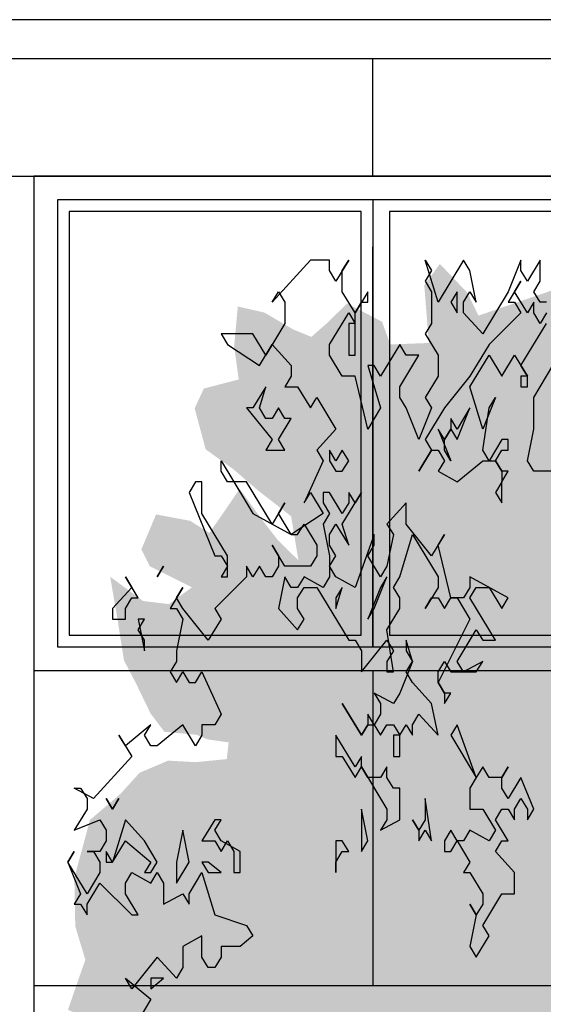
# Model space of a CAD drawing. Extents: x 2 to 315, y 0 to 17.
# Tile 23 of 69: x 95.46 to 97.68, y 7.86 to 12.04. Entities that reach past the tile are written whole.
import ezdxf

# ---------------------------------------------------------------- set-up
doc = ezdxf.new("R2010")
doc.units = 0
doc.header["$MEASUREMENT"] = 0
for name, color, linetype in [('Ost_Ansicht_5_P_ZE_SYMBOL', 7, 'Continuous'), ('Ost_Ansicht_5_R_NT_FENSTER', 7, 'Continuous'), ('Ost_Ansicht_5_R_NT_STAHL', 7, 'Continuous'), ('Ost_Ansicht_5_R_TR_HIDDEN', 7, 'Continuous')]:
    doc.layers.add(name, color=color, linetype=linetype)

msp = doc.modelspace()

# ---------------------------------------------------------------- hatches: boundary and pattern name
at = {"layer": 'Ost_Ansicht_5_P_ZE_SYMBOL', "linetype": 'Continuous', "lineweight": 18, "ltscale": 1000}
h = msp.add_hatch(color=255, dxfattribs=at)
h.paths.add_polyline_path([(98.6612, 8.1934), (98.7821, 8.2127), (98.8913, 8.3032), (99.0083, 8.3419), (99.1527, 8.3807), (99.2229, 8.4517), (99.2853, 8.4129), (99.3204, 8.2231), (99.336, 8.0875), (99.2424, 7.9712), (99.2853, 7.9066), (99.4062, 7.9066), (99.3633, 7.8033), (99.3009, 7.7517), (99.3087, 7.6483), (99.3243, 7.5708), (99.3165, 7.5127), (99.2814, 7.39), (99.3009, 7.2479), (99.2658, 7.1123), (99.297, 6.938), (99.1566, 6.8153), (99.0707, 6.7765), (98.9147, 6.7894), (98.7587, 6.6926), (98.786, 6.5608), (98.7548, 6.225), (98.6768, 6.2573), (98.5559, 6.0765), (98.4974, 5.9925), (98.3687, 5.9667), (98.24, 5.915), (98.1308, 5.7084), (98.006, 5.7342), (97.9592, 5.8053), (97.811, 5.4927), (97.7291, 5.1763), (97.655, 4.8598), (97.6277, 4.6274), (97.6433, 4.3806), (97.5263, 4.4336), (97.4366, 4.3806), (97.3305, 4.3806), (97.3149, 4.6274), (97.2447, 4.9567), (97.194, 5.144), (97.1433, 5.37), (97.116, 5.5315), (97.077, 5.6994), (97.0224, 5.7962), (96.96, 5.9189), (96.8898, 6.0222), (96.7922, 6.0416), (96.7298, 6.0352), (96.7337, 6.1062), (96.6908, 6.1385), (96.5582, 6.0804), (96.5153, 6.0222), (96.449, 6.0739), (96.4256, 6.1256), (96.3944, 6.0675), (96.3983, 5.9189), (96.3359, 6.0997), (96.2735, 6.2095), (96.2384, 6.0352), (96.2033, 5.9577), (96.1175, 5.99), (96.1214, 6.1579), (96.0395, 6.1772), (95.9771, 6.1837), (95.9732, 6.3645), (95.8952, 6.371), (95.8328, 6.3645), (95.7899, 6.4808), (95.8445, 6.5647), (95.7782, 6.6164), (95.7275, 6.6551), (95.8367, 6.8295), (95.8835, 6.907), (95.7743, 6.8941), (95.6885, 6.9832), (95.7821, 7.0994), (95.8523, 7.1446), (95.8211, 7.2479), (95.7041, 7.2027), (95.6318, 7.2027), (95.6573, 7.4029), (95.6846, 7.4998), (95.7938, 7.4611), (95.8172, 7.474), (95.8055, 7.616), (95.8367, 7.7646), (95.6651, 7.8356), (95.7119, 7.9712), (95.7392, 8.0487), (95.6963, 8.1908), (95.6924, 8.3974), (95.7587, 8.6428), (95.8874, 8.7526), (95.9693, 8.843), (96.0902, 8.8947), (96.2072, 8.8882), (96.3398, 8.9012), (96.3476, 8.9722), (96.2579, 8.9851), (96.2111, 9.0045), (96.0746, 9.0174), (96.0161, 9.0949), (95.9537, 9.224), (95.903, 9.3209), (95.8757, 9.4953), (95.8445, 9.6761), (95.9849, 9.5728), (96.0941, 9.5599), (96.1916, 9.6309), (96.0122, 9.7213), (95.9771, 9.7923), (96.0395, 9.9409), (96.1838, 9.9137), (96.2657, 9.8621), (96.3242, 9.946), (96.3944, 10.0494), (96.488, 9.9202), (96.5582, 9.8298), (96.644, 9.7458), (96.6128, 9.9331), (96.4724, 10.0429), (96.3671, 10.1333), (96.2501, 10.2173), (96.2033, 10.3916), (96.2423, 10.4756), (96.3905, 10.5143), (96.371, 10.6564), (96.3866, 10.8243), (96.4997, 10.7985), (96.6206, 10.7274), (96.6986, 10.6951), (96.7649, 10.7533), (96.8507, 10.8372), (96.999, 10.7597), (97.0341, 10.6629), (97.1979, 10.6693), (97.1784, 10.9147), (97.2447, 11.0051), (97.3617, 10.8824), (97.4085, 10.7856), (97.7283, 10.8953), (97.7985, 11.0632), (97.9046, 11.2441), (98.0255, 11.2182), (98.1152, 11.3358), (98.2712, 11.1989), (98.2205, 11.1472), (98.1308, 11.0955), (98.123, 10.947), (98.2283, 10.876), (98.3609, 10.9341), (98.4194, 11.0051), (98.5169, 10.9405), (98.4974, 10.7856), (98.4311, 10.6693), (98.5442, 10.5724), (98.7509, 10.5143), (98.7275, 10.3335), (98.708, 10.2302), (98.7392, 10.1204), (98.7236, 9.9241), (98.6456, 9.8272), (98.7314, 9.6787), (98.8445, 9.6593), (98.9303, 9.7239), (99.0473, 9.6399), (99.0005, 9.5301), (99.0278, 9.401), (99.0512, 9.2331), (99.0161, 9.0781), (99.0434, 9.0071), (99.1566, 9.0781), (99.2463, 8.9683), (99.1878, 8.865), (99.1761, 8.7681), (99.1683, 8.5938), (99.1176, 8.5034), (99.0668, 8.6002), (98.9654, 8.6583), (98.8016, 8.5486), (98.7587, 8.4129), (98.6534, 8.3419)], flags=0)
h.paths.add_polyline_path([(97.3391, 5.99), (97.3859, 5.9577), (97.3703, 5.6219), (97.3664, 5.3442), (97.3235, 5.5637), (97.265, 5.7575), (97.2103, 6.0158), (97.2298, 6.0545)], flags=0)
h.paths.add_polyline_path([(97.4834, 5.7446), (97.5458, 5.9835), (97.6277, 6.1256), (97.6589, 6.0739), (97.6862, 5.9641), (97.694, 5.7123), (97.694, 5.4733), (97.6355, 5.2021), (97.5809, 4.9696), (97.5107, 4.6532), (97.4834, 4.989), (97.4639, 5.4862)], flags=0)
h.paths.add_polyline_path([(98.9576, 7.2841), (99.0902, 7.4326), (99.1371, 7.5424), (98.8874, 7.5231), (98.8328, 7.4133)], flags=0)
h.paths.add_polyline_path([(98.7353, 9.3687), (98.8562, 9.4333), (98.8016, 9.0587), (98.6924, 9.0716)], flags=0)

# ---------------------------------------------------------------- linework, layer by layer
at = {"layer": 'Ost_Ansicht_5_P_ZE_SYMBOL', "linetype": 'Continuous', "ltscale": 1000}
for p, q in [((96.6948, 11.0217), (96.5322, 10.8422)), ((96.7761, 11.0217), (96.6948, 11.0217)), ((96.7761, 10.9768), (96.7761, 11.0217)), ((96.8574, 11.0217), (96.8032, 10.9319)), ((96.8303, 10.9768), (96.8574, 11.0217)), ((97.2368, 10.8422), (97.1826, 11.0217)), ((97.1826, 11.0217), (97.2097, 10.9768)), ((97.3452, 11.0217), (97.2368, 10.8422)), ((97.3723, 10.9768), (97.3452, 11.0217)), ((97.5891, 11.0217), (97.5349, 10.887)), ((97.5891, 10.9768), (97.5891, 11.0217)), ((97.6704, 11.0217), (97.6162, 10.9319)), ((97.6704, 10.9319), (97.6704, 11.0217)), ((96.8032, 10.9319), (96.7761, 10.9768)), ((96.8303, 10.887), (96.8303, 10.9768)), ((97.2097, 10.9768), (97.1826, 10.9319)), ((97.3994, 10.8422), (97.3723, 10.9768)), ((97.6162, 10.9319), (97.5891, 10.9768)), ((97.1826, 10.9319), (97.2097, 10.887)), ((97.5891, 10.9319), (97.5349, 10.8422)), ((97.562, 10.887), (97.5891, 10.9319)), ((97.6433, 10.887), (97.6704, 10.9319)), ((96.5322, 10.8422), (96.5593, 10.887)), ((96.5593, 10.887), (96.5864, 10.8422)), ((96.8845, 10.7973), (96.8303, 10.887)), ((96.9387, 10.887), (96.8845, 10.7973)), ((96.9387, 10.8422), (96.9387, 10.887)), ((97.2097, 10.887), (97.2097, 10.7524)), ((97.3181, 10.887), (97.291, 10.8422)), ((97.3181, 10.7973), (97.3181, 10.887)), ((97.3452, 10.8422), (97.3723, 10.887)), ((97.3723, 10.887), (97.3994, 10.8422)), ((97.5349, 10.887), (97.4265, 10.7076)), ((97.6162, 10.7973), (97.562, 10.887)), ((97.6704, 10.8422), (97.6433, 10.887)), ((96.5864, 10.8422), (96.5864, 10.7524)), ((96.8845, 10.7973), (96.9116, 10.8422)), ((96.9116, 10.8422), (96.9387, 10.8422)), ((97.291, 10.8422), (97.3181, 10.7973)), ((97.3452, 10.7973), (97.3452, 10.8422)), ((97.5349, 10.8422), (97.562, 10.8422)), ((97.562, 10.8422), (97.5891, 10.7973)), ((97.6433, 10.8422), (97.6162, 10.7973)), ((97.6433, 10.7973), (97.6433, 10.8422)), ((97.6975, 10.8422), (97.6704, 10.8422)), ((96.7761, 10.6627), (96.8574, 10.7973)), ((96.8574, 10.7973), (96.8845, 10.7524)), ((96.8845, 10.6178), (96.8845, 10.7973)), ((97.4265, 10.7076), (97.3452, 10.7973)), ((97.5891, 10.7973), (97.4536, 10.6627)), ((97.6704, 10.7524), (97.6433, 10.7973)), ((97.6975, 10.7973), (97.6704, 10.7524)), ((96.5864, 10.7524), (96.5051, 10.6178)), ((96.8845, 10.7524), (96.8574, 10.7524)), ((96.8574, 10.7524), (96.8574, 10.6178)), ((97.2097, 10.7524), (97.1826, 10.7076)), ((97.5891, 10.5729), (97.6975, 10.7524)), ((96.4509, 10.7076), (96.3154, 10.7076)), ((96.3154, 10.7076), (96.3425, 10.6627)), ((96.5051, 10.6178), (96.4509, 10.7076)), ((97.1826, 10.7076), (97.2368, 10.6178)), ((96.3425, 10.6627), (96.478, 10.5729)), ((96.478, 10.5729), (96.5322, 10.6627)), ((96.5322, 10.6627), (96.6135, 10.5729)), ((96.7761, 10.6178), (96.7761, 10.6627)), ((97.0742, 10.6627), (96.9929, 10.5281)), ((97.1013, 10.6178), (97.0742, 10.6627)), ((97.4536, 10.6627), (97.3723, 10.5281)), ((96.8303, 10.5281), (96.7761, 10.6178)), ((96.8574, 10.6178), (96.8845, 10.6178)), ((97.0742, 10.4832), (97.1555, 10.6178)), ((97.1555, 10.6178), (97.1013, 10.6178)), ((97.2368, 10.6178), (97.2368, 10.5281)), ((97.3723, 10.4832), (97.4536, 10.6178)), ((97.4536, 10.6178), (97.5078, 10.5281)), ((97.5078, 10.5281), (97.562, 10.6178)), ((97.562, 10.6178), (97.6162, 10.5281)), ((96.6135, 10.5729), (96.6135, 10.5281)), ((96.9658, 10.5729), (96.9387, 10.5729)), ((96.9387, 10.5729), (96.9929, 10.3935)), ((96.9929, 10.5281), (96.9658, 10.5729)), ((97.6162, 10.5281), (97.5891, 10.5729)), ((97.6433, 10.4383), (97.7246, 10.5729)), ((96.6135, 10.5281), (96.5864, 10.4832)), ((96.8845, 10.5281), (96.8303, 10.5281)), ((96.9387, 10.3037), (96.8845, 10.5281)), ((97.2368, 10.5281), (97.1826, 10.4383)), ((97.3723, 10.5281), (97.2639, 10.3935)), ((97.6162, 10.5281), (97.5891, 10.5281)), ((97.5891, 10.5281), (97.5891, 10.4832)), ((97.6162, 10.4832), (97.6162, 10.5281)), ((96.5051, 10.4832), (96.4509, 10.3935)), ((96.478, 10.3935), (96.5051, 10.4832)), ((96.5864, 10.4832), (96.6406, 10.4832)), ((96.6406, 10.4832), (96.6948, 10.3935)), ((97.0742, 10.4383), (97.0742, 10.4832)), ((97.4265, 10.3037), (97.3723, 10.4832)), ((97.5891, 10.4832), (97.6162, 10.4832)), ((96.6948, 10.3935), (96.7219, 10.4383)), ((96.7219, 10.4383), (96.8032, 10.3037)), ((97.1013, 10.3935), (97.0742, 10.4383)), ((97.1826, 10.4383), (97.2097, 10.3935)), ((97.4807, 10.4383), (97.4265, 10.3037)), ((97.4536, 10.3935), (97.4807, 10.4383)), ((97.6433, 10.3037), (97.6433, 10.4383)), ((96.4238, 10.3935), (96.5322, 10.2588)), ((96.4509, 10.3935), (96.4238, 10.3935)), ((96.5051, 10.3486), (96.478, 10.3935)), ((96.5593, 10.3935), (96.5322, 10.3486)), ((96.5864, 10.3486), (96.5593, 10.3935)), ((96.9929, 10.3935), (96.9387, 10.3037)), ((97.1555, 10.2588), (97.1013, 10.3935)), ((97.2097, 10.3935), (97.1555, 10.2588)), ((97.2639, 10.3935), (97.1826, 10.2588)), ((97.3181, 10.2588), (97.3723, 10.3935)), ((97.3723, 10.3935), (97.3181, 10.3037)), ((97.4265, 10.214), (97.4536, 10.3935)), ((96.5322, 10.3486), (96.5051, 10.3486)), ((96.5593, 10.2588), (96.6135, 10.3486)), ((96.6135, 10.3486), (96.5864, 10.3486)), ((97.291, 10.3486), (97.291, 10.3037)), ((97.3181, 10.3037), (97.291, 10.3486)), ((96.8032, 10.3037), (96.7219, 10.214)), ((97.2639, 10.2588), (97.2368, 10.3037)), ((97.2368, 10.3037), (97.291, 10.1691)), ((97.291, 10.3037), (97.2639, 10.2588)), ((97.2639, 10.2588), (97.291, 10.3037)), ((97.291, 10.3037), (97.3181, 10.2588)), ((97.6162, 10.1691), (97.6433, 10.3037)), ((96.5322, 10.2588), (96.5051, 10.214)), ((96.5864, 10.214), (96.5593, 10.2588)), ((97.1826, 10.2588), (97.2097, 10.214)), ((97.2639, 10.214), (97.2639, 10.2588)), ((97.5078, 10.2588), (97.4536, 10.1691)), ((97.5349, 10.2588), (97.5078, 10.2588)), ((97.5349, 10.214), (97.5349, 10.2588)), ((96.5051, 10.214), (96.5864, 10.214)), ((96.7219, 10.214), (96.749, 10.1691)), ((96.7761, 10.214), (96.7761, 10.1691)), ((96.8032, 10.1691), (96.7761, 10.214)), ((96.8303, 10.214), (96.8032, 10.1691)), ((96.8574, 10.1691), (96.8303, 10.214)), ((97.2097, 10.214), (97.1555, 10.1242)), ((97.1555, 10.1242), (97.2097, 10.214)), ((97.2097, 10.214), (97.2368, 10.214)), ((97.2368, 10.214), (97.2639, 10.1691)), ((97.291, 10.1691), (97.2639, 10.214)), ((97.4536, 10.1691), (97.4265, 10.214)), ((97.4807, 10.1691), (97.5078, 10.214)), ((97.5078, 10.214), (97.5349, 10.214)), ((96.3154, 10.1242), (96.3154, 10.1691)), ((96.3154, 10.1691), (96.4238, 9.9896)), ((96.749, 10.1691), (96.6677, 9.9896)), ((96.7761, 10.1691), (96.8032, 10.1242)), ((96.8303, 10.1242), (96.8574, 10.1691)), ((97.2639, 10.1691), (97.2368, 10.1242)), ((97.3181, 10.0793), (97.4265, 10.1691)), ((97.4265, 10.1691), (97.4807, 10.1691)), ((97.4807, 10.1691), (97.5078, 10.1242)), ((97.5078, 10.1242), (97.4807, 10.1691)), ((97.6433, 10.1242), (97.6162, 10.1691)), ((96.3425, 10.0793), (96.3154, 10.1242)), ((96.8032, 10.1242), (96.8303, 10.1242)), ((97.2368, 10.1242), (97.3181, 10.0793)), ((97.5078, 10.1242), (97.5078, 10.0793)), ((97.5078, 10.0793), (97.5349, 10.1242)), ((97.5349, 10.1242), (97.5078, 10.1242)), ((97.7246, 10.1242), (97.6433, 10.1242)), ((96.207, 10.0793), (96.1799, 10.0345)), ((96.2341, 10.0793), (96.207, 10.0793)), ((96.2341, 9.9447), (96.2341, 10.0793)), ((96.4238, 10.0793), (96.3425, 10.0793)), ((96.5322, 9.8999), (96.4238, 10.0793)), ((97.5078, 10.0793), (97.4807, 10.0345)), ((97.5078, 9.9896), (97.5078, 10.0793)), ((96.1799, 10.0345), (96.2883, 9.7652)), ((96.6677, 9.9896), (96.6948, 10.0345)), ((96.6948, 10.0345), (96.749, 9.9447)), ((96.7761, 10.0345), (96.749, 10.0345)), ((96.749, 10.0345), (96.749, 9.9896)), ((96.8303, 9.9447), (96.7761, 10.0345)), ((96.8303, 9.8999), (96.9116, 10.0345)), ((96.8574, 10.0345), (96.8574, 9.9896)), ((96.8845, 9.9896), (96.8574, 10.0345)), ((96.9116, 10.0345), (96.8845, 9.9896)), ((97.4807, 10.0345), (97.5078, 9.9896)), ((96.4238, 9.9896), (96.4509, 9.9447)), ((96.5864, 9.9896), (96.5322, 9.8999)), ((96.5593, 9.9447), (96.5864, 9.9896)), ((96.749, 9.9896), (96.7761, 9.9447)), ((96.8574, 9.9896), (96.8303, 9.9447)), ((97.1013, 9.9896), (97.02, 9.8999)), ((97.1013, 9.8999), (97.1013, 9.9896)), ((96.3425, 9.7652), (96.2341, 9.9447)), ((96.4509, 9.9447), (96.6135, 9.855)), ((96.6135, 9.855), (96.5593, 9.9447)), ((96.749, 9.9447), (96.6135, 9.855)), ((96.7761, 9.9447), (96.749, 9.8999)), ((96.6406, 9.855), (96.6677, 9.8999)), ((96.6677, 9.8999), (96.7219, 9.8101)), ((96.749, 9.8999), (96.7761, 9.7652)), ((96.7761, 9.855), (96.8032, 9.8999)), ((96.8032, 9.8999), (96.8574, 9.8101)), ((96.8574, 9.8101), (96.8303, 9.8999)), ((97.02, 9.8999), (97.0471, 9.855)), ((97.2097, 9.7652), (97.1013, 9.8999)), ((96.6135, 9.855), (96.6406, 9.855)), ((96.7761, 9.8101), (96.7761, 9.855)), ((96.9658, 9.855), (96.8845, 9.6306)), ((96.9658, 9.8101), (96.9658, 9.855)), ((97.0471, 9.855), (97.02, 9.7204)), ((97.0742, 9.6755), (97.1284, 9.855)), ((97.1284, 9.855), (97.2368, 9.6755)), ((97.2639, 9.855), (97.2097, 9.7652)), ((97.2368, 9.8101), (97.2639, 9.855)), ((96.5864, 9.7204), (96.5322, 9.8101)), ((96.5322, 9.8101), (96.5593, 9.7652)), ((96.7219, 9.8101), (96.7219, 9.7652)), ((96.8032, 9.7652), (96.7761, 9.8101)), ((96.9387, 9.7652), (96.9658, 9.8101)), ((97.291, 9.5858), (97.2368, 9.8101)), ((96.2883, 9.7652), (96.3154, 9.7652)), ((96.3154, 9.7652), (96.3425, 9.7204)), ((96.3425, 9.6755), (96.3425, 9.7652)), ((96.5593, 9.7652), (96.5593, 9.7204)), ((96.7219, 9.7652), (96.6948, 9.7204)), ((96.7761, 9.7652), (96.7761, 9.6755)), ((96.7761, 9.7204), (96.8032, 9.7652)), ((96.9929, 9.6755), (96.9387, 9.7652)), ((96.0715, 9.7204), (96.0444, 9.6755)), ((96.0444, 9.6755), (96.0715, 9.7204)), ((96.3425, 9.7204), (96.3154, 9.6755)), ((96.4509, 9.6755), (96.4238, 9.7204)), ((96.4238, 9.7204), (96.4238, 9.6755)), ((96.478, 9.7204), (96.4509, 9.6755)), ((96.5051, 9.6755), (96.478, 9.7204)), ((96.5593, 9.7204), (96.5322, 9.6755)), ((96.6948, 9.7204), (96.5864, 9.7204)), ((96.8032, 9.6755), (96.7761, 9.7204)), ((97.02, 9.7204), (96.9929, 9.6755)), ((95.9631, 9.5858), (95.9089, 9.6755)), ((95.9089, 9.6755), (95.936, 9.6306)), ((96.4238, 9.6755), (96.2883, 9.5409)), ((96.3154, 9.6755), (96.3425, 9.6755)), ((96.5322, 9.6755), (96.5051, 9.6755)), ((96.5864, 9.6755), (96.5593, 9.5409)), ((96.6135, 9.6306), (96.5864, 9.6755)), ((96.6677, 9.6755), (96.6406, 9.6306)), ((96.749, 9.6306), (96.6677, 9.6755)), ((96.7761, 9.6755), (96.749, 9.6306)), ((96.8845, 9.6306), (96.8032, 9.6755)), ((96.9658, 9.5409), (97.02, 9.6755)), ((97.02, 9.6755), (96.9929, 9.6306)), ((97.0471, 9.6306), (97.0742, 9.6755)), ((97.2368, 9.6755), (97.2368, 9.6306)), ((97.5349, 9.5858), (97.3723, 9.6755)), ((97.3723, 9.6755), (97.3723, 9.6306)), ((95.936, 9.6306), (95.8547, 9.5409)), ((96.1528, 9.6306), (96.0986, 9.5409)), ((96.1257, 9.5858), (96.1528, 9.6306)), ((96.6406, 9.6306), (96.6135, 9.6306)), ((96.6406, 9.5858), (96.6677, 9.6306)), ((96.6677, 9.6306), (96.7219, 9.6306)), ((96.7219, 9.6306), (96.8574, 9.4063)), ((96.8032, 9.5409), (96.8303, 9.6306)), ((96.8303, 9.6306), (96.8032, 9.5858)), ((96.9929, 9.6306), (96.9387, 9.496)), ((97.0742, 9.5858), (97.0471, 9.6306)), ((97.2368, 9.6306), (97.1826, 9.5409)), ((97.3723, 9.6306), (97.3452, 9.5858)), ((97.3723, 9.5858), (97.3994, 9.6306)), ((97.3994, 9.6306), (97.4536, 9.6306)), ((97.4536, 9.6306), (97.5078, 9.5409)), ((95.9089, 9.5409), (95.936, 9.5858)), ((95.936, 9.5858), (95.9631, 9.5858)), ((96.1528, 9.5409), (96.1257, 9.5858)), ((96.6406, 9.5409), (96.6406, 9.5858)), ((96.8032, 9.5858), (96.8032, 9.5409)), ((97.0742, 9.5409), (97.0742, 9.5858)), ((97.1826, 9.5409), (97.2097, 9.5858)), ((97.2097, 9.5858), (97.2368, 9.5858)), ((97.2368, 9.5858), (97.2639, 9.5409)), ((97.2639, 9.5409), (97.291, 9.5858)), ((97.291, 9.5858), (97.3181, 9.5858)), ((97.3452, 9.5858), (97.291, 9.5858)), ((97.3181, 9.5858), (97.3723, 9.496)), ((97.4807, 9.4063), (97.3723, 9.5858)), ((97.5078, 9.5409), (97.5349, 9.5858)), ((95.8547, 9.5409), (95.8547, 9.496)), ((95.9089, 9.496), (95.9089, 9.5409)), ((96.0986, 9.5409), (96.1257, 9.5409)), ((96.1257, 9.5409), (96.1528, 9.496)), ((96.2612, 9.4063), (96.1528, 9.5409)), ((96.2883, 9.5409), (96.3154, 9.496)), ((96.5593, 9.5409), (96.6406, 9.4511)), ((96.6677, 9.496), (96.6406, 9.5409)), ((96.9387, 9.496), (96.9658, 9.5409)), ((97.02, 9.4511), (97.0742, 9.5409)), ((95.8547, 9.496), (95.9089, 9.496)), ((95.9631, 9.4511), (95.9902, 9.496)), ((95.9902, 9.496), (95.9631, 9.496)), ((95.9631, 9.496), (95.9902, 9.3614)), ((96.1528, 9.496), (96.1257, 9.3614)), ((96.3154, 9.496), (96.2612, 9.4063)), ((96.6406, 9.4511), (96.6677, 9.496)), ((97.3723, 9.496), (97.2368, 9.2268)), ((95.9902, 9.4063), (95.9631, 9.4511)), ((97.0471, 9.2717), (97.02, 9.4511)), ((97.3181, 9.3165), (97.3994, 9.4511)), ((97.3994, 9.4511), (97.4265, 9.4063)), ((95.9902, 9.3614), (95.9902, 9.4063)), ((96.8574, 9.4063), (96.8845, 9.4063)), ((96.8845, 9.4063), (96.9116, 9.3614)), ((96.9116, 9.2717), (97.02, 9.4063)), ((97.02, 9.4063), (97.0471, 9.3614)), ((97.1284, 9.3165), (97.1013, 9.4063)), ((97.1013, 9.4063), (97.1013, 9.3614)), ((97.4265, 9.4063), (97.4807, 9.4063)), ((96.1257, 9.3614), (96.1257, 9.3165)), ((96.9116, 9.3614), (96.9116, 9.2717)), ((97.0471, 9.3614), (97.02, 9.3165)), ((97.1013, 9.3614), (97.1284, 9.3165)), ((96.1257, 9.3165), (96.0986, 9.2717)), ((97.02, 9.3165), (97.02, 9.2717)), ((97.1284, 9.3165), (97.0742, 9.1819)), ((97.1013, 9.2717), (97.1284, 9.3165)), ((97.2368, 9.2717), (97.2639, 9.3165)), ((97.2639, 9.3165), (97.291, 9.2717)), ((97.3452, 9.2717), (97.3181, 9.3165)), ((97.4265, 9.3165), (97.3452, 9.2717)), ((97.3994, 9.2717), (97.4265, 9.3165)), ((96.0986, 9.2717), (96.1257, 9.2268)), ((96.1257, 9.2268), (96.1528, 9.2717)), ((96.1528, 9.2717), (96.1799, 9.2268)), ((96.207, 9.2268), (96.2341, 9.2717)), ((96.2341, 9.2717), (96.3154, 9.0922)), ((97.02, 9.2717), (97.0471, 9.2717)), ((97.1284, 9.2268), (97.1013, 9.2717)), ((97.2368, 9.2268), (97.2368, 9.2717)), ((97.291, 9.2717), (97.3994, 9.2717)), ((96.1799, 9.2268), (96.207, 9.2268)), ((97.2097, 9.137), (97.1284, 9.2268)), ((97.2368, 9.2268), (97.2639, 9.1819)), ((97.2639, 9.1819), (97.2368, 9.2268)), ((97.0471, 9.137), (96.9658, 9.1819)), ((96.9658, 9.1819), (96.9929, 9.137)), ((97.0742, 9.1819), (97.0471, 9.137)), ((97.2639, 9.1819), (97.2639, 9.137)), ((97.2639, 9.137), (97.291, 9.1819)), ((97.291, 9.1819), (97.2639, 9.1819)), ((96.9116, 9.0024), (96.8303, 9.137)), ((96.8303, 9.137), (96.9116, 9.0024)), ((96.9929, 9.137), (96.9929, 9.0922)), ((97.2368, 9.0024), (97.2097, 9.137)), ((96.3154, 9.0922), (96.2883, 9.0473)), ((96.9658, 9.0473), (96.9387, 9.0922)), ((96.9387, 9.0922), (96.9387, 9.0473)), ((96.9929, 9.0922), (96.9658, 9.0473)), ((97.1284, 9.0473), (97.1555, 9.0922)), ((97.1555, 9.0922), (97.2368, 9.0024)), ((96.0173, 9.0473), (95.9089, 8.9576)), ((95.9902, 9.0024), (96.0173, 9.0473)), ((96.1528, 9.0473), (96.0444, 8.9576)), ((96.207, 8.9576), (96.1528, 9.0473)), ((96.2883, 9.0473), (96.2341, 9.0473)), ((96.2341, 9.0473), (96.2341, 9.0024)), ((96.9387, 9.0473), (96.9116, 9.0024)), ((96.9116, 9.0024), (96.9387, 9.0473)), ((96.9387, 9.0473), (96.9658, 9.0473)), ((96.9658, 9.0473), (96.9929, 9.0024)), ((96.9929, 9.0024), (97.02, 9.0473)), ((97.02, 9.0473), (97.0471, 9.0473)), ((97.0471, 9.0473), (97.0742, 9.0024)), ((97.0742, 9.0024), (97.1013, 9.0473)), ((97.1013, 9.0473), (97.1284, 9.0024)), ((97.1284, 9.0024), (97.1284, 9.0473)), ((97.3181, 9.0473), (97.291, 9.0024)), ((97.3994, 8.8229), (97.3181, 9.0473)), ((95.9089, 8.9576), (95.8818, 9.0024)), ((95.8818, 9.0024), (95.936, 8.9127)), ((96.0173, 8.9576), (95.9902, 9.0024)), ((96.2341, 9.0024), (96.207, 8.9576)), ((96.8845, 8.8678), (96.8032, 9.0024)), ((96.8032, 9.0024), (96.8032, 8.9127)), ((97.0742, 9.0024), (97.0471, 9.0024)), ((97.0471, 9.0024), (97.0471, 8.9127)), ((97.0742, 8.9127), (97.0742, 9.0024)), ((97.291, 9.0024), (97.3994, 8.8229)), ((96.0444, 8.9576), (96.0173, 8.9576)), ((95.936, 8.9127), (95.7734, 8.7332)), ((96.8032, 8.9127), (96.8303, 8.9127)), ((96.8303, 8.9127), (96.8845, 8.8229)), ((96.9116, 8.9127), (96.8845, 8.8678)), ((96.9116, 8.8678), (96.9116, 8.9127)), ((97.0471, 8.9127), (97.0742, 8.9127)), ((96.8845, 8.8229), (96.9116, 8.8678)), ((96.9116, 8.8678), (97.02, 8.6883)), ((96.9387, 8.8229), (96.9116, 8.8678)), ((97.02, 8.8678), (96.9929, 8.8229)), ((97.02, 8.8229), (97.02, 8.8678)), ((97.4265, 8.8678), (97.3994, 8.8229)), ((97.4536, 8.8229), (97.4265, 8.8678)), ((97.5078, 8.8229), (97.5349, 8.8678)), ((97.5349, 8.8678), (97.5078, 8.8229)), ((96.9929, 8.8229), (96.9387, 8.8229)), ((97.0471, 8.7781), (97.02, 8.8229)), ((97.3994, 8.8229), (97.3723, 8.7781)), ((97.5078, 8.8229), (97.4536, 8.8229)), ((97.5078, 8.7781), (97.5078, 8.8229)), ((97.5891, 8.8229), (97.5349, 8.7332)), ((97.6433, 8.6883), (97.5891, 8.8229)), ((95.7734, 8.7332), (95.6921, 8.7781)), ((95.6921, 8.7781), (95.7192, 8.7781)), ((95.7192, 8.7781), (95.7463, 8.7332)), ((97.0742, 8.7781), (97.0471, 8.7781)), ((97.0742, 8.6435), (97.0742, 8.7781)), ((97.3723, 8.7781), (97.3723, 8.6883)), ((97.5349, 8.7332), (97.5078, 8.7781)), ((95.7463, 8.7332), (95.7463, 8.6883)), ((95.8276, 8.7332), (95.8547, 8.6883)), ((95.8547, 8.6883), (95.8276, 8.7332)), ((95.8547, 8.6883), (95.8818, 8.7332)), ((95.8818, 8.7332), (95.8547, 8.6883)), ((97.2097, 8.5537), (97.1826, 8.7332)), ((97.1826, 8.7332), (97.1826, 8.6435)), ((97.562, 8.6883), (97.5891, 8.7332)), ((97.5891, 8.7332), (97.6162, 8.6883)), ((95.7463, 8.6883), (95.6921, 8.5986)), ((96.9387, 8.5537), (96.9116, 8.6883)), ((96.9116, 8.6883), (96.9116, 8.5088)), ((97.02, 8.6883), (97.02, 8.6435)), ((97.3723, 8.6883), (97.4265, 8.6883)), ((97.4265, 8.6883), (97.4807, 8.5986)), ((97.4807, 8.6435), (97.5078, 8.6883)), ((97.5078, 8.6883), (97.5349, 8.6883)), ((97.5349, 8.6883), (97.562, 8.6435)), ((97.562, 8.6435), (97.562, 8.6883)), ((97.6162, 8.6883), (97.6162, 8.6435)), ((97.6162, 8.6435), (97.6433, 8.6883)), ((95.6921, 8.5986), (95.8005, 8.6435)), ((95.8005, 8.6435), (95.8276, 8.5986)), ((95.9089, 8.6435), (95.8547, 8.464)), ((95.9902, 8.5537), (95.9089, 8.6435)), ((96.2883, 8.6435), (96.2341, 8.5537)), ((96.2883, 8.5986), (96.3154, 8.6435)), ((96.3154, 8.6435), (96.2883, 8.6435)), ((97.02, 8.6435), (96.9929, 8.5986)), ((96.9929, 8.5986), (97.0742, 8.6435)), ((97.1555, 8.5986), (97.1284, 8.6435)), ((97.1284, 8.6435), (97.1555, 8.5986)), ((97.1826, 8.6435), (97.1555, 8.5986)), ((97.5349, 8.5537), (97.4807, 8.6435)), ((95.8276, 8.5986), (95.8276, 8.5537)), ((96.1528, 8.5986), (96.1257, 8.464)), ((96.1799, 8.464), (96.1528, 8.5986)), ((96.3154, 8.5537), (96.2883, 8.5986)), ((97.1555, 8.5986), (97.1555, 8.5537)), ((97.1555, 8.5537), (97.1826, 8.5986)), ((97.1826, 8.5986), (97.2097, 8.5537)), ((97.291, 8.5986), (97.2639, 8.5537)), ((97.3181, 8.5537), (97.291, 8.5986)), ((97.3723, 8.5986), (97.3452, 8.5537)), ((97.4536, 8.5537), (97.3723, 8.5986)), ((97.4807, 8.5986), (97.4536, 8.5537)), ((95.8276, 8.5537), (95.8005, 8.5088)), ((95.8547, 8.464), (95.9089, 8.5537)), ((95.9089, 8.5537), (96.0173, 8.464)), ((96.0444, 8.464), (95.9902, 8.5537)), ((96.2341, 8.5537), (96.2883, 8.5537)), ((96.2883, 8.5537), (96.3154, 8.5088)), ((96.3154, 8.5088), (96.3425, 8.5537)), ((96.3967, 8.5088), (96.3154, 8.5537)), ((96.3425, 8.5537), (96.3696, 8.5088)), ((96.8303, 8.5537), (96.8032, 8.5537)), ((96.8032, 8.5537), (96.8032, 8.4191)), ((96.8574, 8.5088), (96.8303, 8.5537)), ((96.9116, 8.5088), (96.9387, 8.5537)), ((97.2639, 8.5537), (97.2639, 8.5088)), ((97.291, 8.5088), (97.3181, 8.5537)), ((97.3452, 8.5537), (97.3181, 8.5537)), ((97.3181, 8.5537), (97.3723, 8.464)), ((97.4807, 8.5088), (97.5078, 8.5537)), ((97.5078, 8.5537), (97.5349, 8.5537)), ((95.665, 8.464), (95.6921, 8.5088)), ((95.6921, 8.5088), (95.665, 8.464)), ((95.8005, 8.5088), (95.7463, 8.5088)), ((95.7463, 8.5088), (95.7734, 8.5088)), ((95.7734, 8.5088), (95.8005, 8.464)), ((95.8276, 8.5088), (95.8276, 8.464)), ((95.8547, 8.464), (95.8276, 8.5088)), ((96.3696, 8.5088), (96.3696, 8.4191)), ((96.3967, 8.4191), (96.3967, 8.5088)), ((96.8032, 8.464), (96.8303, 8.5088)), ((96.8303, 8.5088), (96.8574, 8.5088)), ((97.2639, 8.5088), (97.291, 8.5088)), ((97.562, 8.4191), (97.4807, 8.5088)), ((95.7463, 8.3293), (95.665, 8.464)), ((95.665, 8.464), (95.7192, 8.3293)), ((95.8005, 8.464), (95.8005, 8.4191)), ((95.8276, 8.464), (95.8547, 8.464)), ((96.0173, 8.464), (95.9902, 8.4191)), ((96.0173, 8.4191), (96.0444, 8.464)), ((96.1257, 8.3742), (96.1799, 8.464)), ((96.1257, 8.464), (96.1257, 8.3742)), ((96.2612, 8.464), (96.2341, 8.464)), ((96.2341, 8.464), (96.2612, 8.4191)), ((96.3154, 8.4191), (96.2612, 8.464)), ((96.8032, 8.4191), (96.8032, 8.464)), ((97.3723, 8.464), (97.3452, 8.4191)), ((95.8005, 8.4191), (95.7463, 8.3293)), ((95.9089, 8.3742), (95.936, 8.4191)), ((95.936, 8.4191), (96.0173, 8.3742)), ((95.9902, 8.4191), (96.0173, 8.4191)), ((96.0173, 8.3742), (96.0444, 8.4191)), ((96.0444, 8.4191), (96.0715, 8.3742)), ((96.1799, 8.3293), (96.2341, 8.4191)), ((96.2341, 8.4191), (96.2883, 8.2396)), ((96.2612, 8.4191), (96.3154, 8.4191)), ((96.3696, 8.4191), (96.3967, 8.4191)), ((97.3452, 8.4191), (97.3723, 8.4191)), ((97.3723, 8.4191), (97.4265, 8.3293)), ((97.562, 8.3293), (97.562, 8.4191)), ((95.7463, 8.2845), (95.8005, 8.3742)), ((95.8005, 8.3742), (95.936, 8.2396)), ((95.9089, 8.3293), (95.9089, 8.3742)), ((96.0715, 8.3742), (96.0715, 8.2845)), ((95.7192, 8.3293), (95.6921, 8.2845)), ((95.9631, 8.2396), (95.9089, 8.3293)), ((96.0715, 8.2845), (96.1528, 8.3293)), ((96.1528, 8.3293), (96.1799, 8.2845)), ((96.1799, 8.2845), (96.1799, 8.3293)), ((97.4265, 8.3293), (97.4265, 8.2845)), ((97.4265, 8.1947), (97.5078, 8.3293)), ((97.5078, 8.3293), (97.562, 8.3293)), ((95.6921, 8.2845), (95.7192, 8.2845)), ((95.7192, 8.2845), (95.7463, 8.2396)), ((95.7463, 8.2396), (95.7463, 8.2845)), ((97.3994, 8.2396), (97.3723, 8.2845)), ((97.3723, 8.2845), (97.3994, 8.2396)), ((97.4265, 8.2845), (97.3994, 8.2396)), ((95.936, 8.2396), (95.9631, 8.2396)), ((96.2883, 8.2396), (96.4238, 8.1947)), ((97.3994, 8.2396), (97.3723, 8.105)), ((96.4238, 8.1947), (96.4509, 8.1499)), ((97.4536, 8.1499), (97.4265, 8.1947)), ((96.2341, 8.1499), (96.1528, 8.105)), ((96.2341, 8.0601), (96.2341, 8.1499)), ((96.4509, 8.1499), (96.3967, 8.105)), ((97.3994, 8.0601), (97.4536, 8.1499)), ((96.1528, 8.105), (96.1528, 8.0152)), ((96.3967, 8.105), (96.3154, 8.105)), ((96.3154, 8.105), (96.3154, 8.0601)), ((97.3723, 8.105), (97.3994, 8.0601)), ((96.0444, 8.0601), (95.936, 7.9255)), ((96.1257, 7.9704), (96.0444, 8.0601)), ((96.2612, 8.0152), (96.2341, 8.0601)), ((96.3154, 8.0601), (96.2883, 8.0152)), ((96.1528, 8.0152), (96.1257, 7.9704)), ((96.2883, 8.0152), (96.2612, 8.0152)), ((95.936, 7.9255), (95.9089, 7.9704)), ((95.9089, 7.9704), (96.0173, 7.8806)), ((96.0173, 7.9255), (96.0715, 7.9704)), ((96.0715, 7.9704), (96.0173, 7.9704)), ((96.0173, 7.9704), (96.0173, 7.9255)), ((96.0173, 7.8806), (95.9631, 7.7909))]:
    msp.add_line(p, q, dxfattribs=at)
at = {"layer": 'Ost_Ansicht_5_R_NT_FENSTER', "linetype": 'Continuous', "ltscale": 1000}
for p, q in [((95.5203, 11.3781), (95.5203, 9.2781)), ((99.7803, 11.3781), (95.5203, 11.3781)), ((95.6203, 11.2781), (95.6203, 9.3781)), ((96.9603, 11.2781), (95.6203, 11.2781)), ((96.9603, 11.2781), (96.9603, 9.3781)), ((98.3403, 11.2781), (96.9603, 11.2781)), ((96.9103, 11.2281), (95.6703, 11.2281)), ((95.6703, 11.2281), (95.6703, 9.4281)), ((96.9103, 9.4281), (96.9103, 11.2281)), ((98.2703, 11.2281), (97.0303, 11.2281)), ((97.0303, 11.2281), (97.0303, 9.4281)), ((96.9603, 9.3781), (96.9603, 11.0781)), ((95.6703, 9.4281), (96.9103, 9.4281)), ((97.0303, 9.4281), (98.2703, 9.4281)), ((95.6203, 9.3781), (96.9603, 9.3781)), ((96.9603, 9.3781), (98.3403, 9.3781)), ((95.5203, 9.2781), (99.7803, 9.2781)), ((95.5203, 7.9381), (95.5203, 6.0381)), ((99.7803, 7.9381), (95.5203, 7.9381))]:
    msp.add_line(p, q, dxfattribs=at)
at = {"layer": 'Ost_Ansicht_5_R_NT_STAHL', "linetype": 'Continuous', "ltscale": 1000}
for p, q in [((104.2803, 12.0429), (81.6054, 12.0429)), ((104.2803, 11.8765), (81.6054, 11.8765))]:
    msp.add_line(p, q, dxfattribs=at)
at = {"layer": 'Ost_Ansicht_5_R_TR_HIDDEN', "linetype": 'Continuous', "ltscale": 1000}
for p, q in [((96.9603, 11.3781), (96.9603, 11.8765)), ((82.0203, 11.3781), (104.2803, 11.3781)), ((95.5203, 11.2031), (95.5203, 4.3231)), ((96.9603, 9.2781), (96.9603, 7.9381))]:
    msp.add_line(p, q, dxfattribs=at)

doc.saveas('drawing.dxf')
